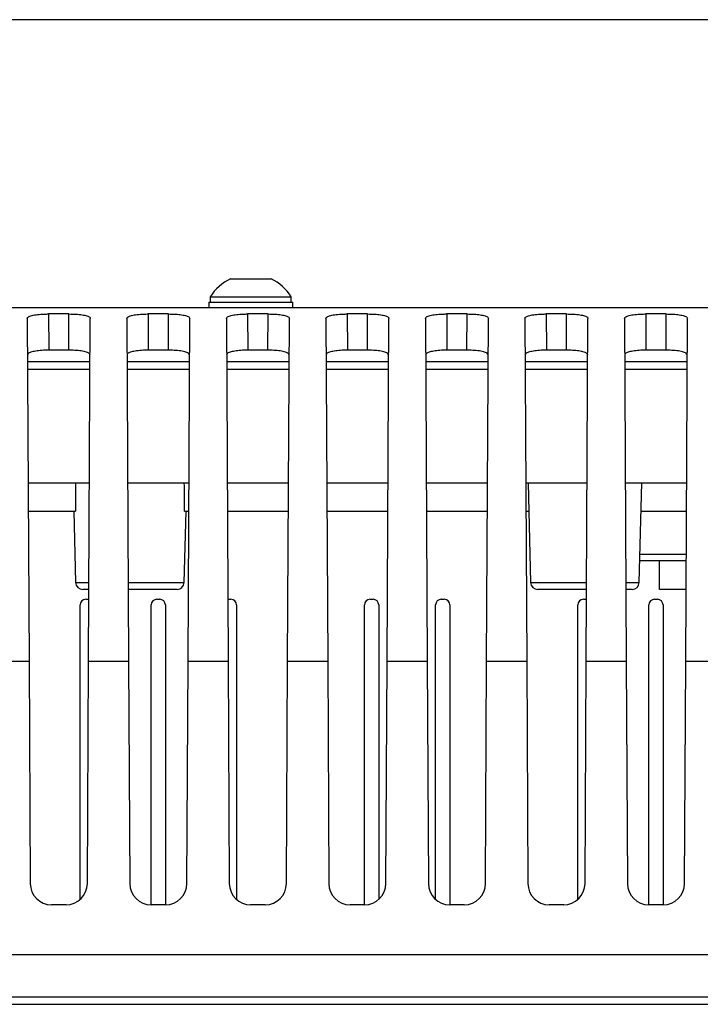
# Model space of a CAD drawing. Header units: millimetres. Extents: x 9 to 583, y 10 to 410.
# Tile 69 of 107: x 406 to 415, y 107 to 121. Entities that reach past the tile are written whole.
import ezdxf

# ---------------------------------------------------------------- set-up
doc = ezdxf.new("R2010")
doc.units = ezdxf.units.MM

msp = doc.modelspace()

# ---------------------------------------------------------------- linework, layer by layer
at = {"color": 8, "linetype": 'Continuous', "lineweight": 25}
for p, q in [((420.1761, 121.2168), (401.505, 121.2168)), ((414.6288, 113.6969), (415.2809, 113.6969)), ((406.6917, 113.2969), (406.8788, 113.2969)), ((407.4313, 113.2969), (408.2183, 113.2969)), ((413.0917, 113.2969), (413.8788, 113.2969)), ((414.4313, 113.2969), (414.6183, 113.2969))]:
    msp.add_line(p, q, dxfattribs=at)
at = {"color": 7, "linetype": 'Continuous', "lineweight": 25}
for p, q in [((408.87, 117.5695), (409.44, 117.5695)), ((408.565, 117.2395), (408.565, 117.1595)), ((408.565, 117.2395), (409.745, 117.2395)), ((408.585, 117.3155), (408.585, 117.2395)), ((408.585, 117.3155), (409.725, 117.3155)), ((409.725, 117.2395), (409.725, 117.3155)), ((409.745, 117.1595), (409.745, 117.2395)), ((419.401, 117.1595), (401.355, 117.1595)), ((406.0118, 117.0127), (406.0371, 112.1834)), ((406.5986, 117.075), (406.3115, 117.075)), ((406.3115, 117.075), (406.3141, 116.5657)), ((406.5959, 116.5657), (406.5986, 117.075)), ((406.8729, 112.1834), (406.8982, 117.0127)), ((407.4118, 117.0127), (407.4371, 112.1834)), ((407.9986, 117.075), (407.7115, 117.075)), ((407.7115, 117.075), (407.7141, 116.5657)), ((407.9959, 116.5657), (407.9986, 117.075)), ((408.2729, 112.1834), (408.2982, 117.0127)), ((408.8118, 117.0127), (408.8371, 112.1834)), ((409.3986, 117.075), (409.1115, 117.075)), ((409.1115, 117.075), (409.1141, 116.5657)), ((409.3959, 116.5657), (409.3986, 117.075)), ((409.6729, 112.1834), (409.6982, 117.0127)), ((410.2118, 117.0127), (410.2371, 112.1834)), ((410.7986, 117.075), (410.5115, 117.075)), ((410.5115, 117.075), (410.5141, 116.5657)), ((410.7959, 116.5657), (410.7986, 117.075)), ((411.0729, 112.1834), (411.0982, 117.0127)), ((411.6118, 117.0127), (411.6371, 112.1834)), ((412.1986, 117.075), (411.9115, 117.075)), ((411.9115, 117.075), (411.9141, 116.5657)), ((412.1959, 116.5657), (412.1986, 117.075)), ((412.4729, 112.1834), (412.4982, 117.0127)), ((413.0118, 117.0127), (413.0371, 112.1834)), ((413.5986, 117.075), (413.3115, 117.075)), ((413.3115, 117.075), (413.3141, 116.5657)), ((413.5959, 116.5657), (413.5986, 117.075)), ((413.8729, 112.1834), (413.8982, 117.0127)), ((414.4118, 117.0127), (414.4371, 112.1834)), ((414.9986, 117.075), (414.7115, 117.075)), ((414.7115, 117.075), (414.7141, 116.5657)), ((414.9959, 116.5657), (414.9986, 117.075)), ((415.2729, 112.1834), (415.2982, 117.0127)), ((406.5959, 116.5657), (406.3141, 116.5657)), ((407.9959, 116.5657), (407.7141, 116.5657)), ((409.3959, 116.5657), (409.1141, 116.5657)), ((410.7959, 116.5657), (410.5141, 116.5657)), ((412.1959, 116.5657), (411.9141, 116.5657)), ((413.5959, 116.5657), (413.3141, 116.5657)), ((414.9959, 116.5657), (414.7141, 116.5657)), ((406.895, 116.3995), (406.015, 116.3995)), ((406.0155, 116.2995), (406.8945, 116.2995)), ((408.295, 116.3995), (407.415, 116.3995)), ((407.4155, 116.2995), (408.2945, 116.2995)), ((409.695, 116.3995), (408.815, 116.3995)), ((408.8155, 116.2995), (409.6945, 116.2995)), ((411.095, 116.3995), (410.215, 116.3995)), ((410.2155, 116.2995), (411.0945, 116.2995)), ((412.495, 116.3995), (411.615, 116.3995)), ((411.6155, 116.2995), (412.4945, 116.2995)), ((413.895, 116.3995), (413.015, 116.3995)), ((413.0155, 116.2995), (413.8945, 116.2995)), ((415.295, 116.3995), (414.415, 116.3995)), ((414.4155, 116.2995), (415.2945, 116.2995)), ((406.0239, 114.6995), (406.8861, 114.6995)), ((407.4239, 114.6995), (408.2861, 114.6995)), ((408.8239, 114.6995), (409.6861, 114.6995)), ((410.2239, 114.6995), (411.0861, 114.6995)), ((411.6239, 114.6995), (412.4861, 114.6995)), ((413.0239, 114.6995), (413.8861, 114.6995)), ((413.055, 114.6995), (413.0917, 113.2969)), ((414.4239, 114.6995), (415.2861, 114.6995)), ((414.6183, 113.2969), (414.655, 114.6995)), ((406.026, 114.2995), (406.6888, 114.2995)), ((406.6655, 114.2995), (406.6917, 113.2969)), ((408.2183, 113.2969), (408.2445, 114.2995)), ((408.2212, 114.2995), (408.284, 114.2995)), ((408.826, 114.2995), (409.684, 114.2995)), ((410.226, 114.2995), (411.084, 114.2995)), ((411.626, 114.2995), (412.484, 114.2995)), ((413.026, 114.2995), (413.0655, 114.2995)), ((414.6445, 114.2995), (415.284, 114.2995)), ((415.2804, 113.5995), (414.6262, 113.5995)), ((414.905, 113.1995), (414.905, 113.5995)), ((406.8783, 113.1995), (406.7917, 113.1995)), ((408.1183, 113.1995), (407.4318, 113.1995)), ((413.8783, 113.1995), (413.1917, 113.1995)), ((414.5183, 113.1995), (414.4318, 113.1995)), ((415.2783, 113.1995), (414.905, 113.1995)), ((406.755, 108.8345), (406.755, 112.9795)), ((406.835, 113.0595), (406.875, 113.0595)), ((406.875, 113.0595), (406.8775, 113.0595)), ((407.755, 108.7595), (407.755, 112.9795)), ((407.835, 113.0595), (407.875, 113.0595)), ((407.955, 112.9795), (407.955, 108.7595)), ((408.8325, 113.0595), (408.835, 113.0595)), ((408.835, 113.0595), (408.875, 113.0595)), ((408.955, 112.9795), (408.955, 108.8345)), ((410.755, 108.7595), (410.755, 112.9795)), ((410.835, 113.0595), (410.875, 113.0595)), ((410.955, 112.9795), (410.955, 108.8345)), ((411.755, 108.8345), (411.755, 112.9795)), ((411.835, 113.0595), (411.875, 113.0595)), ((411.955, 112.9795), (411.955, 108.7595)), ((413.755, 108.8345), (413.755, 112.9795)), ((413.835, 113.0595), (413.875, 113.0595)), ((413.875, 113.0595), (413.8775, 113.0595)), ((414.755, 108.7595), (414.755, 112.9795)), ((414.835, 113.0595), (414.875, 113.0595)), ((414.955, 112.9795), (414.955, 108.7595)), ((406.0371, 112.1834), (405.4729, 112.1834)), ((406.0371, 112.1834), (406.0534, 109.0579)), ((406.8566, 109.0579), (406.8729, 112.1834)), ((407.4371, 112.1834), (406.8729, 112.1834)), ((407.4371, 112.1834), (407.4534, 109.0579)), ((408.2566, 109.0579), (408.2729, 112.1834)), ((408.8371, 112.1834), (408.2729, 112.1834)), ((408.8371, 112.1834), (408.8534, 109.0579)), ((409.6566, 109.0579), (409.6729, 112.1834)), ((410.2371, 112.1834), (409.6729, 112.1834)), ((410.2371, 112.1834), (410.2534, 109.0579)), ((411.0566, 109.0579), (411.0729, 112.1834)), ((411.6371, 112.1834), (411.0729, 112.1834)), ((411.6371, 112.1834), (411.6534, 109.0579)), ((412.4566, 109.0579), (412.4729, 112.1834)), ((413.0371, 112.1834), (412.4729, 112.1834)), ((413.0371, 112.1834), (413.0534, 109.0579)), ((413.8566, 109.0579), (413.8729, 112.1834)), ((414.4371, 112.1834), (413.8729, 112.1834)), ((414.4371, 112.1834), (414.4534, 109.0579)), ((415.2566, 109.0579), (415.2729, 112.1834)), ((415.6646, 112.1834), (415.2729, 112.1834)), ((406.5566, 108.7595), (406.3534, 108.7595)), ((407.9566, 108.7595), (407.7534, 108.7595)), ((409.3566, 108.7595), (409.1534, 108.7595)), ((410.7566, 108.7595), (410.5534, 108.7595)), ((412.1566, 108.7595), (411.9534, 108.7595)), ((413.5566, 108.7595), (413.3534, 108.7595)), ((414.9566, 108.7595), (414.7534, 108.7595)), ((401.3611, 108.0595), (418.415, 108.0595)), ((418.415, 107.4595), (401.6508, 107.4595)), ((401.7686, 107.3595), (418.655, 107.3595))]:
    msp.add_line(p, q, dxfattribs=at)
for centre, radius, start, end in [((409.155, 116.9628), 0.6703, 115.1629, 148.25374), ((409.155, 116.9628), 0.6703, 31.74626, 64.8371), ((406.7917, 113.2995), 0.1, 181.5, 270), ((408.1183, 113.2995), 0.1, 270, 358.5), ((413.1917, 113.2995), 0.1, 181.5, 270), ((414.5183, 113.2995), 0.1, 270, 358.5), ((406.835, 112.9795), 0.08, 90, 180), ((407.835, 112.9795), 0.08, 90, 180), ((407.875, 112.9795), 0.08, 0, 90), ((408.875, 112.9795), 0.08, 0, 90), ((410.835, 112.9795), 0.08, 90, 180), ((410.875, 112.9795), 0.08, 0, 90), ((411.835, 112.9795), 0.08, 90, 180), ((411.875, 112.9795), 0.08, 0, 90), ((413.835, 112.9795), 0.08, 90, 180), ((414.835, 112.9795), 0.08, 90, 180), ((414.875, 112.9795), 0.08, 0, 90), ((406.3534, 109.0595), 0.3, 180.3, 270), ((406.5566, 109.0595), 0.3, 270, 359.7), ((407.7534, 109.0595), 0.3, 180.3, 270), ((407.9566, 109.0595), 0.3, 270, 359.7), ((409.1534, 109.0595), 0.3, 180.3, 270), ((409.3566, 109.0595), 0.3, 270, 359.7), ((410.5534, 109.0595), 0.3, 180.3, 270), ((410.7566, 109.0595), 0.3, 270, 359.7), ((411.9534, 109.0595), 0.3, 180.3, 270), ((412.1566, 109.0595), 0.3, 270, 359.7), ((413.3534, 109.0595), 0.3, 180.3, 270), ((413.5566, 109.0595), 0.3, 270, 359.7), ((414.7534, 109.0595), 0.3, 180.3, 270), ((414.9566, 109.0595), 0.3, 270, 359.7)]:
    msp.add_arc(centre, radius, start, end, dxfattribs=at)
for centre, major_axis, start_param, end_param in [((407.3522, 110.3866), (-0.3453, 7.8531), 0.9862284, 1.046038), ((407.5578, 110.3866), (0.3453, 7.8531), 5.2371474, 5.2969569)]:
    msp.add_ellipse(centre, major_axis=major_axis, ratio=0.0721552, start_param=start_param, end_param=end_param, dxfattribs=at)
for points, knots in [([(406.0118, 117.0127), (406.0151, 117.0206), (406.0218, 117.0364), (406.0751, 117.0551), (406.1533, 117.068), (406.2372, 117.0741), (406.2911, 117.0747), (406.3115, 117.075)], [0, 0, 0, 0, 0.2208997, 0.4419532, 0.659056, 0.8715641, 1, 1, 1, 1]), ([(406.5986, 117.075), (406.6318, 117.0744), (406.6983, 117.0732), (406.7871, 117.064), (406.8547, 117.0495), (406.8925, 117.0316), (406.8965, 117.0183), (406.8982, 117.0127)], [0, 0, 0, 0, 0.2092963, 0.4185565, 0.6289139, 0.8425264, 1, 1, 1, 1]), ([(407.4118, 117.0127), (407.4151, 117.0206), (407.4218, 117.0364), (407.4751, 117.0551), (407.5533, 117.068), (407.6372, 117.0741), (407.6911, 117.0747), (407.7115, 117.075)], [0, 0, 0, 0, 0.2208997, 0.4419532, 0.659056, 0.8715641, 1, 1, 1, 1]), ([(407.9986, 117.075), (408.0318, 117.0744), (408.0983, 117.0732), (408.1871, 117.064), (408.2547, 117.0495), (408.2925, 117.0316), (408.2965, 117.0183), (408.2982, 117.0127)], [0, 0, 0, 0, 0.20929625, 0.41855649, 0.62891387, 0.84252636, 1, 1, 1, 1]), ([(408.8118, 117.0127), (408.8151, 117.0206), (408.8218, 117.0364), (408.8751, 117.0551), (408.9533, 117.068), (409.0372, 117.0741), (409.0911, 117.0747), (409.1115, 117.075)], [0, 0, 0, 0, 0.2208997, 0.4419532, 0.659056, 0.8715641, 1, 1, 1, 1]), ([(409.3986, 117.075), (409.4318, 117.0744), (409.4983, 117.0732), (409.5871, 117.064), (409.6547, 117.0495), (409.6925, 117.0316), (409.6965, 117.0183), (409.6982, 117.0127)], [0, 0, 0, 0, 0.2092963, 0.4185565, 0.6289139, 0.8425264, 1, 1, 1, 1]), ([(410.2118, 117.0127), (410.2151, 117.0206), (410.2218, 117.0364), (410.2751, 117.0551), (410.3533, 117.068), (410.4372, 117.0741), (410.4911, 117.0747), (410.5115, 117.075)], [0, 0, 0, 0, 0.2208997, 0.4419532, 0.659056, 0.8715641, 1, 1, 1, 1]), ([(410.7986, 117.075), (410.8318, 117.0744), (410.8983, 117.0732), (410.9871, 117.064), (411.0547, 117.0495), (411.0925, 117.0316), (411.0965, 117.0183), (411.0982, 117.0127)], [0, 0, 0, 0, 0.2092963, 0.4185565, 0.6289139, 0.8425264, 1, 1, 1, 1]), ([(411.6118, 117.0127), (411.6151, 117.0206), (411.6218, 117.0364), (411.6751, 117.0551), (411.7533, 117.068), (411.8372, 117.0741), (411.8911, 117.0747), (411.9115, 117.075)], [0, 0, 0, 0, 0.22089974, 0.44195319, 0.659056, 0.87156407, 1, 1, 1, 1]), ([(412.1986, 117.075), (412.2318, 117.0744), (412.2983, 117.0732), (412.3871, 117.064), (412.4547, 117.0495), (412.4925, 117.0316), (412.4965, 117.0183), (412.4982, 117.0127)], [0, 0, 0, 0, 0.2092963, 0.4185565, 0.6289139, 0.8425264, 1, 1, 1, 1]), ([(413.0118, 117.0127), (413.0151, 117.0206), (413.0218, 117.0364), (413.0751, 117.0551), (413.1533, 117.068), (413.2372, 117.0741), (413.2911, 117.0747), (413.3115, 117.075)], [0, 0, 0, 0, 0.2208997, 0.4419532, 0.659056, 0.8715641, 1, 1, 1, 1]), ([(413.5986, 117.075), (413.6318, 117.0744), (413.6983, 117.0732), (413.7871, 117.064), (413.8547, 117.0495), (413.8925, 117.0316), (413.8965, 117.0183), (413.8982, 117.0127)], [0, 0, 0, 0, 0.2092963, 0.4185565, 0.6289139, 0.8425264, 1, 1, 1, 1]), ([(414.4118, 117.0127), (414.4151, 117.0206), (414.4218, 117.0364), (414.4751, 117.0551), (414.5533, 117.068), (414.6372, 117.0741), (414.6911, 117.0747), (414.7115, 117.075)], [0, 0, 0, 0, 0.2208997, 0.4419532, 0.659056, 0.8715641, 1, 1, 1, 1]), ([(414.9986, 117.075), (415.0318, 117.0744), (415.0983, 117.0732), (415.1871, 117.064), (415.2547, 117.0495), (415.2925, 117.0316), (415.2965, 117.0183), (415.2982, 117.0127)], [0, 0, 0, 0, 0.2092963, 0.4185565, 0.6289139, 0.8425264, 1, 1, 1, 1]), ([(406.3141, 116.5657), (406.281, 116.5651), (406.2147, 116.5638), (406.1262, 116.5537), (406.0586, 116.5377), (406.0204, 116.5179), (406.0163, 116.503), (406.0145, 116.4966)], [0, 0, 0, 0, 0.2081457, 0.4162474, 0.6256807, 0.8390503, 1, 1, 1, 1]), ([(406.8955, 116.4966), (406.8922, 116.5054), (406.8855, 116.523), (406.8318, 116.5439), (406.7531, 116.5582), (406.6694, 116.5649), (406.6158, 116.5655), (406.5959, 116.5657)], [0, 0, 0, 0, 0.2223217, 0.4448324, 0.6624596, 0.8744817, 1, 1, 1, 1]), ([(407.7141, 116.5657), (407.681, 116.5651), (407.6147, 116.5638), (407.5262, 116.5537), (407.4586, 116.5377), (407.4204, 116.5179), (407.4163, 116.503), (407.4145, 116.4966)], [0, 0, 0, 0, 0.2081457, 0.4162474, 0.6256807, 0.8390503, 1, 1, 1, 1]), ([(408.2955, 116.4966), (408.2922, 116.5054), (408.2855, 116.523), (408.2318, 116.5439), (408.1531, 116.5582), (408.0694, 116.5649), (408.0158, 116.5655), (407.9959, 116.5657)], [0, 0, 0, 0, 0.2223217, 0.4448324, 0.6624596, 0.8744817, 1, 1, 1, 1]), ([(409.1141, 116.5657), (409.081, 116.5651), (409.0147, 116.5638), (408.9262, 116.5537), (408.8586, 116.5377), (408.8204, 116.5179), (408.8163, 116.503), (408.8145, 116.4966)], [0, 0, 0, 0, 0.2081457, 0.4162474, 0.6256807, 0.8390503, 1, 1, 1, 1]), ([(409.6955, 116.4966), (409.6922, 116.5054), (409.6855, 116.523), (409.6318, 116.5439), (409.5531, 116.5582), (409.4694, 116.5649), (409.4158, 116.5655), (409.3959, 116.5657)], [0, 0, 0, 0, 0.2223217, 0.4448324, 0.6624596, 0.8744817, 1, 1, 1, 1]), ([(410.5141, 116.5657), (410.481, 116.5651), (410.4147, 116.5638), (410.3262, 116.5537), (410.2586, 116.5377), (410.2204, 116.5179), (410.2163, 116.503), (410.2145, 116.4966)], [0, 0, 0, 0, 0.2081457, 0.4162474, 0.6256807, 0.8390503, 1, 1, 1, 1]), ([(411.0955, 116.4966), (411.0922, 116.5054), (411.0855, 116.523), (411.0318, 116.5439), (410.9531, 116.5582), (410.8694, 116.5649), (410.8158, 116.5655), (410.7959, 116.5657)], [0, 0, 0, 0, 0.2223217, 0.4448324, 0.6624596, 0.8744817, 1, 1, 1, 1]), ([(411.9141, 116.5657), (411.881, 116.5651), (411.8147, 116.5638), (411.7262, 116.5537), (411.6586, 116.5377), (411.6204, 116.5179), (411.6163, 116.503), (411.6145, 116.4966)], [0, 0, 0, 0, 0.2081457, 0.41624742, 0.62568075, 0.83905027, 1, 1, 1, 1]), ([(412.4955, 116.4966), (412.4922, 116.5054), (412.4855, 116.523), (412.4318, 116.5439), (412.3531, 116.5582), (412.2694, 116.5649), (412.2158, 116.5655), (412.1959, 116.5657)], [0, 0, 0, 0, 0.22232172, 0.44483241, 0.66245959, 0.87448171, 1, 1, 1, 1]), ([(413.3141, 116.5657), (413.281, 116.5651), (413.2147, 116.5638), (413.1262, 116.5537), (413.0586, 116.5377), (413.0204, 116.5179), (413.0163, 116.503), (413.0145, 116.4966)], [0, 0, 0, 0, 0.2081457, 0.4162474, 0.6256807, 0.8390503, 1, 1, 1, 1]), ([(413.8955, 116.4966), (413.8922, 116.5054), (413.8855, 116.523), (413.8318, 116.5439), (413.7531, 116.5582), (413.6694, 116.5649), (413.6158, 116.5655), (413.5959, 116.5657)], [0, 0, 0, 0, 0.2223217, 0.4448324, 0.6624596, 0.8744817, 1, 1, 1, 1]), ([(414.7141, 116.5657), (414.681, 116.5651), (414.6147, 116.5638), (414.5262, 116.5537), (414.4586, 116.5377), (414.4204, 116.5179), (414.4163, 116.503), (414.4145, 116.4966)], [0, 0, 0, 0, 0.2081457, 0.4162474, 0.6256807, 0.8390503, 1, 1, 1, 1]), ([(415.2955, 116.4966), (415.2922, 116.5054), (415.2855, 116.523), (415.2318, 116.5439), (415.1531, 116.5582), (415.0694, 116.5649), (415.0158, 116.5655), (414.9959, 116.5657)], [0, 0, 0, 0, 0.2223217, 0.4448324, 0.6624596, 0.8744817, 1, 1, 1, 1])]:
    msp.add_open_spline(points, degree=3, knots=knots, dxfattribs=at)

doc.saveas('drawing.dxf')
